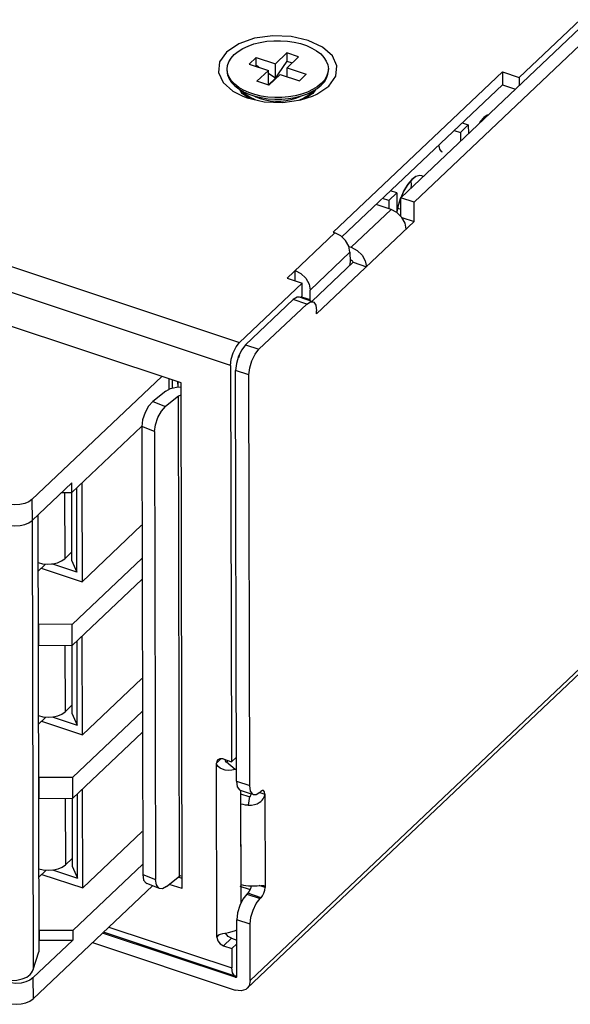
# Model space of a CAD drawing. Extents: x 0 to 1189, y 0 to 841.
# Tile 9 of 256: x 451 to 461, y 92 to 110. Entities that reach past the tile are written whole.
import ezdxf

# ---------------------------------------------------------------- set-up
doc = ezdxf.new("R2010")
doc.units = 0
doc.header["$LTSCALE"] = 65.395
for name, color, linetype in [('5CC-2401HAR-TOP-01_1', 7, 'CONTINUOUS'), ('5CC-2401UAR-BOT-01_8', 7, 'CONTINUOUS'), ('5HC-2401HAR-CN101-01_1', 7, 'CONTINUOUS'), ('5OA-2601FAR-INLET_3PIN-01_', 7, 'CONTINUOUS'), ('BOARDEMI_1', 7, 'CONTINUOUS'), ('NUT-M3_A-01_1', 7, 'CONTINUOUS'), ('PCB-2401HCR-EMI-01_1', 7, 'CONTINUOUS'), ('SCREW-M3-L4_1', 7, 'CONTINUOUS'), ('YK50A0323000G_1', 7, 'CONTINUOUS')]:
    doc.layers.add(name, color=color, linetype=linetype)

msp = doc.modelspace()

# ---------------------------------------------------------------- linework, layer by layer
at = {"layer": '5CC-2401HAR-TOP-01_1', "color": 7, "linetype": 'Continuous'}
for p, q in [((454.767, 92.659), (494.014, 129.856)), ((454.713, 92.52), (493.894, 129.654)), ((457.47, 106.723), (465.91, 114.722)), ((457.711, 106.643), (466.15, 114.642)), ((457.711, 106.643), (457.47, 106.723)), ((457.471, 106.389), (457.47, 106.723)), ((456.582, 105.833), (457.297, 106.511)), ((457.297, 106.511), (457.026, 106.601)), ((457.402, 106.456), (457.297, 106.511)), ((457.711, 106.296), (457.711, 106.643)), ((457.489, 106.371), (457.402, 106.456)), ((457.547, 106.268), (457.489, 106.371)), ((457.489, 106.37), (457.711, 106.296)), ((455.959, 104.635), (457.711, 106.296)), ((457.568, 106.16), (457.547, 106.268)), ((456.538, 105.848), (456.582, 105.833)), ((456.559, 105.609), (456.582, 105.602)), ((455.879, 104.868), (456.613, 105.563)), ((456.613, 105.563), (456.853, 105.483)), ((455.608, 104.936), (455.539, 104.893)), ((455.65, 104.936), (455.608, 104.936)), ((455.891, 104.856), (455.65, 104.936)), ((454.681, 104.08), (455.539, 104.893)), ((454.921, 104), (455.78, 104.813)), ((455.78, 104.813), (455.539, 104.893)), ((455.959, 104.635), (455.959, 104.693)), ((454.681, 104.08), (454.612, 103.992)), ((454.681, 104.08), (454.921, 104)), ((454.554, 103.875), (454.516, 103.746)), ((454.612, 103.992), (454.554, 103.875)), ((454.852, 103.912), (454.921, 104)), ((454.516, 103.746), (454.503, 103.621)), ((454.743, 103.541), (454.503, 103.621)), ((454.518, 96.241), (454.503, 103.621)), ((454.759, 96.161), (454.743, 103.541)), ((454.518, 96.241), (454.759, 96.161)), ((454.587, 96.078), (454.782, 96.013)), ((454.956, 96.058), (454.939, 96.041)), ((454.984, 96.075), (454.956, 96.058)), ((455.001, 96.075), (454.984, 96.075)), ((454.591, 96.017), (454.74, 95.967)), ((454.754, 95.964), (454.728, 95.808)), ((454.938, 96.04), (455.028, 96.01)), ((455.012, 95.949), (455.021, 95.972)), ((455.028, 96.01), (455.032, 94.331)), ((454.6, 94.384), (454.597, 95.831)), ((454.6, 94.384), (454.642, 94.373)), ((454.785, 94.359), (454.77, 94.309)), ((454.848, 94.36), (454.893, 94.363)), ((455.032, 94.331), (454.928, 94.366)), ((455.03, 94.345), (455.032, 94.331)), ((454.72, 94.228), (454.702, 94.211)), ((454.702, 94.211), (454.943, 94.131)), ((454.961, 94.148), (454.72, 94.228)), ((454.961, 94.148), (454.943, 94.131)), ((454.765, 93.672), (454.524, 93.752)), ((454.526, 92.739), (454.524, 93.752)), ((454.767, 92.659), (454.765, 93.672)), ((454.496, 92.72), (452.112, 93.513)), ((451.931, 93.342), (454.497, 92.488)), ((454.496, 92.72), (454.507, 92.73)), ((454.496, 92.72), (454.511, 92.719)), ((454.511, 92.719), (454.52, 92.723)), ((454.52, 92.723), (454.522, 92.725)), ((454.522, 92.725), (454.526, 92.739))]:
    msp.add_line(p, q, dxfattribs=at)
for points in [[(456.582, 105.833), (456.686, 105.778), (456.774, 105.693), (456.832, 105.59), (456.853, 105.483)], [(456.613, 105.563), (456.609, 105.578), (456.598, 105.592), (456.582, 105.602)], [(455.78, 104.813), (455.849, 104.856), (455.891, 104.856)], [(455.891, 104.856), (455.906, 104.848), (455.945, 104.792), (455.959, 104.693)], [(454.743, 103.541), (454.757, 103.666), (454.795, 103.795), (454.852, 103.912)], [(454.518, 96.241), (454.533, 96.142), (454.571, 96.086), (454.587, 96.078)], [(454.827, 95.998), (454.812, 96.006), (454.773, 96.062), (454.759, 96.161)], [(455.028, 96.01), (455.023, 96.049), (455.007, 96.072), (455.001, 96.075)], [(454.728, 95.808), (454.79, 95.81), (454.845, 95.82), (454.89, 95.837), (454.927, 95.857), (454.957, 95.879), (454.98, 95.902), (454.998, 95.926), (455.012, 95.949)], [(454.74, 95.967), (454.744, 95.966), (454.749, 95.965), (454.754, 95.964)], [(454.754, 95.964), (454.762, 95.967), (454.768, 95.973), (454.773, 95.981), (454.777, 95.991), (454.78, 96.002), (454.782, 96.013)], [(454.939, 96.041), (454.87, 95.998), (454.827, 95.998)], [(455.021, 95.972), (455.027, 95.993), (455.028, 96.01)], [(454.728, 95.808), (454.683, 95.812), (454.638, 95.82), (454.597, 95.831)], [(454.642, 94.373), (454.686, 94.365), (454.732, 94.361)], [(454.77, 94.309), (454.747, 94.263), (454.72, 94.228)], [(454.732, 94.361), (454.793, 94.359), (454.848, 94.36)], [(454.893, 94.363), (454.96, 94.368), (454.984, 94.369)], [(454.961, 94.148), (454.988, 94.183), (455.011, 94.229), (455.026, 94.281), (455.032, 94.331)], [(454.984, 94.369), (455.002, 94.367), (455.014, 94.364)], [(455.014, 94.364), (455.015, 94.363), (455.025, 94.356), (455.03, 94.345)], [(454.702, 94.211), (454.633, 94.123), (454.576, 94.006)], [(454.765, 93.672), (454.778, 93.796), (454.817, 93.926), (454.874, 94.043), (454.943, 94.131)], [(454.576, 94.006), (454.537, 93.876), (454.524, 93.752)], [(454.712, 92.52), (454.688, 92.501), (454.601, 92.474), (454.497, 92.488)], [(454.767, 92.659), (454.746, 92.565), (454.712, 92.52)]]:
    msp.add_lwpolyline(points, dxfattribs=at)
at = {"layer": '5CC-2401UAR-BOT-01_8', "color": 7, "linetype": 'Continuous'}
for p, q in [((459.598, 108.885), (463.442, 112.528)), ((438.924, 109.329), (454.573, 104.123)), ((454.558, 109.487), (454.341, 109.34)), ((459.297, 108.985), (456.257, 106.104)), ((459.297, 108.985), (459.598, 108.885)), ((459.297, 108.985), (459.297, 108.753)), ((459.598, 108.885), (459.598, 108.74)), ((454.621, 108.597), (454.577, 108.667)), ((455.944, 108.671), (455.892, 108.593)), ((455.961, 108.582), (456.178, 108.729)), ((459.297, 108.753), (456.412, 106.019)), ((459.297, 108.753), (459.53, 108.676)), ((454.752, 108.509), (454.621, 108.597)), ((454.635, 108.546), (454.71, 108.518)), ((455.674, 108.481), (455.887, 108.549)), ((455.892, 108.593), (455.766, 108.51)), ((455.887, 108.549), (455.961, 108.582)), ((454.413, 103.71), (442.618, 107.634)), ((455.429, 105.28), (456.287, 106.094)), ((456.257, 106.104), (456.287, 106.094)), ((456.391, 106.039), (456.287, 106.094)), ((456.479, 105.954), (456.391, 106.039)), ((456.558, 105.743), (455.843, 105.065)), ((456.558, 105.743), (456.559, 105.57)), ((456.559, 105.57), (456.552, 105.505)), ((455.429, 105.28), (455.7, 105.19)), ((455.572, 105.416), (455.676, 105.361)), ((455.572, 105.233), (455.572, 105.416)), ((455.676, 105.361), (455.763, 105.276)), ((455.7, 105.19), (454.573, 104.123)), ((455.7, 104.959), (455.7, 105.19)), ((453.523, 103.398), (448.517, 105.064)), ((455.7, 104.959), (455.669, 104.93)), ((455.685, 104.945), (455.844, 104.892)), ((455.844, 104.892), (455.843, 105.065)), ((455.847, 104.87), (455.844, 104.892)), ((454.511, 104.044), (454.573, 104.123)), ((454.413, 103.71), (454.428, 96.59)), ((453.439, 103.323), (453.523, 103.324)), ((453.543, 94.311), (453.523, 103.398)), ((453.247, 103.25), (453.016, 103.062)), ((453.477, 103.161), (453.246, 102.973)), ((453.496, 94.536), (453.477, 103.161)), ((453.016, 103.062), (453.246, 102.973)), ((452.832, 102.735), (452.817, 102.611)), ((453.047, 102.521), (452.817, 102.611)), ((452.817, 102.611), (452.834, 94.565)), ((453.047, 102.521), (453.064, 94.476)), ((454.158, 96.564), (454.24, 96.643)), ((454.217, 96.645), (454.182, 96.626)), ((454.278, 96.64), (454.217, 96.645)), ((454.278, 96.64), (454.428, 96.59)), ((454.331, 96.586), (454.338, 96.585)), ((454.494, 96.454), (454.338, 96.585)), ((454.349, 96.591), (454.369, 96.61)), ((454.518, 96.675), (454.428, 96.59)), ((454.164, 93.439), (454.158, 96.564)), ((454.518, 96.465), (454.494, 96.454)), ((454.591, 96.077), (454.595, 94.051)), ((452.834, 94.565), (453.064, 94.476)), ((453.08, 94.377), (453.064, 94.476)), ((453.264, 94.348), (453.496, 94.536)), ((453.542, 94.494), (453.472, 94.517)), ((453.137, 94.311), (452.907, 94.401)), ((453.543, 94.311), (453.312, 94.387)), ((454.753, 94.296), (454.587, 94.351)), ((454.601, 94.056), (454.595, 94.051)), ((452.226, 93.621), (454.436, 92.886)), ((454.498, 92.739), (452.127, 93.528)), ((454.215, 93.487), (454.164, 93.439)), ((454.428, 93.419), (454.285, 93.283)), ((454.321, 93.512), (454.378, 93.524)), ((454.428, 93.419), (454.525, 93.386)), ((454.501, 93.56), (454.524, 93.571)), ((454.285, 93.283), (454.435, 93.233)), ((454.525, 93.318), (454.435, 93.233)), ((454.435, 93.233), (454.436, 92.886)), ((454.449, 92.797), (454.436, 92.886)), ((454.526, 92.739), (454.498, 92.739))]:
    msp.add_line(p, q, dxfattribs=at)
for points in [[(456.178, 108.729), (456.303, 108.905), (456.323, 109.093), (456.241, 109.273), (456.065, 109.43), (455.809, 109.551), (455.5, 109.62), (455.169, 109.633), (454.845, 109.588), (454.558, 109.487)], [(454.341, 109.34), (454.216, 109.163), (454.196, 108.976), (454.278, 108.796), (454.454, 108.638), (454.635, 108.546)], [(454.71, 108.518), (455.019, 108.448), (455.35, 108.436), (455.674, 108.481)], [(456.558, 105.743), (456.537, 105.851), (456.479, 105.954)], [(455.763, 105.276), (455.822, 105.173), (455.843, 105.065)], [(454.413, 103.71), (454.425, 103.822), (454.459, 103.939), (454.511, 104.044)], [(454.574, 103.891), (454.565, 103.879), (454.558, 103.862), (454.556, 103.845)], [(453.247, 103.25), (453.331, 103.297), (453.439, 103.323)], [(453.524, 103.167), (453.505, 103.17), (453.49, 103.167), (453.477, 103.161)], [(453.016, 103.062), (452.939, 102.977), (452.875, 102.863), (452.832, 102.735)], [(453.047, 102.521), (453.062, 102.646), (453.105, 102.774), (453.169, 102.888), (453.246, 102.973)], [(454.182, 96.626), (454.174, 96.617), (454.158, 96.564)], [(454.311, 96.616), (454.315, 96.608), (454.319, 96.599), (454.324, 96.591), (454.331, 96.586)], [(454.338, 96.585), (454.342, 96.587), (454.346, 96.589), (454.349, 96.591)], [(454.494, 96.454), (454.433, 96.439), (454.372, 96.435), (454.315, 96.442), (454.266, 96.457), (454.225, 96.477), (454.191, 96.503), (454.167, 96.534), (454.158, 96.564)], [(452.834, 94.565), (452.85, 94.466), (452.893, 94.408), (452.907, 94.401)], [(453.496, 94.536), (453.507, 94.542), (453.523, 94.545), (453.543, 94.543)], [(453.137, 94.312), (453.123, 94.319), (453.08, 94.377)], [(453.264, 94.348), (453.187, 94.308), (453.137, 94.312)], [(454.164, 93.439), (454.173, 93.463), (454.175, 93.466)], [(454.164, 93.439), (454.181, 93.375), (454.225, 93.319), (454.285, 93.283)], [(454.175, 93.466), (454.197, 93.481), (454.231, 93.492)], [(454.231, 93.492), (454.272, 93.502), (454.321, 93.512)], [(454.428, 93.419), (454.368, 93.454), (454.324, 93.511), (454.323, 93.514)], [(454.378, 93.524), (454.439, 93.54), (454.501, 93.56)], [(454.498, 92.739), (454.484, 92.746), (454.449, 92.797)]]:
    msp.add_lwpolyline(points, dxfattribs=at)
at = {"layer": '5HC-2401HAR-CN101-01_1', "color": 7, "linetype": 'Continuous'}
for p, q in [((454.626, 108.638), (454.649, 108.61)), ((455.862, 108.603), (455.893, 108.64)), ((454.649, 108.61), (454.717, 108.553)), ((454.717, 108.553), (454.803, 108.504)), ((454.803, 108.504), (454.841, 108.489)), ((455.791, 108.547), (455.862, 108.603)), ((458.43, 107.931), (458.541, 107.894)), ((458.541, 107.894), (458.684, 108.03)), ((458.573, 108.067), (458.684, 108.03)), ((458.684, 108.03), (458.685, 107.875)), ((458.541, 107.894), (458.542, 107.739)), ((457.397, 106.81), (457.286, 106.847)), ((457.254, 106.674), (457.143, 106.711)), ((457.397, 106.81), (457.254, 106.674)), ((457.254, 106.674), (457.254, 106.525)), ((457.397, 106.81), (457.398, 106.458)), ((457.412, 106.535), (457.47, 106.515))]:
    msp.add_line(p, q, dxfattribs=at)
msp.add_lwpolyline([(455.647, 108.477), (455.704, 108.499), (455.791, 108.547)], dxfattribs=at)
at = {"layer": '5OA-2601FAR-INLET_3PIN-01_', "color": 7, "linetype": 'Continuous'}
for p, q in [((453.312, 103.286), (453.312, 103.469)), ((453.372, 103.307), (453.372, 103.449))]:
    msp.add_line(p, q, dxfattribs=at)
at = {"layer": 'BOARDEMI_1', "color": 6, "linetype": 'Continuous'}
for p, q in [((457.671, 107.048), (457.597, 106.964)), ((457.649, 107.024), (457.655, 106.954)), ((457.744, 107.102), (457.671, 107.048)), ((457.871, 107.103), (457.847, 107.115)), ((457.528, 106.853), (457.469, 106.724)), ((457.597, 106.964), (457.528, 106.853)), ((457.655, 106.954), (457.651, 106.895)), ((457.469, 106.724), (457.423, 106.584)), ((457.423, 106.584), (457.399, 106.468)), ((453.462, 103.419), (453.462, 103.323))]:
    msp.add_line(p, q, dxfattribs=at)
for points in [[(459.044, 108.215), (459.02, 108.209), (458.963, 108.167), (458.905, 108.101), (458.878, 108.058)], [(458.154, 107.655), (458.169, 107.593), (458.196, 107.555), (458.214, 107.545)], [(457.847, 107.115), (457.813, 107.12), (457.744, 107.102)]]:
    msp.add_lwpolyline(points, dxfattribs=at)
at = {"layer": 'NUT-M3_A-01_1', "color": 7, "linetype": 'Continuous'}
for p, q in [((454.65, 108.609), (454.625, 108.639)), ((455.887, 108.629), (455.834, 108.578)), ((455.896, 108.641), (455.862, 108.603)), ((455.896, 108.641), (455.887, 108.629)), ((454.708, 108.56), (454.65, 108.609)), ((454.741, 108.538), (454.677, 108.584)), ((454.778, 108.517), (454.708, 108.56)), ((454.817, 108.498), (454.741, 108.538)), ((454.859, 108.48), (454.778, 108.517)), ((454.837, 108.489), (454.817, 108.498)), ((455.729, 108.512), (455.653, 108.478)), ((455.664, 108.544), (455.677, 108.552)), ((455.802, 108.554), (455.729, 108.512)), ((455.834, 108.578), (455.767, 108.532)), ((455.862, 108.603), (455.802, 108.554))]:
    msp.add_line(p, q, dxfattribs=at)
for points in [[(454.677, 108.584), (454.626, 108.636), (454.622, 108.641)], [(454.847, 108.549), (454.868, 108.537), (454.947, 108.506)], [(454.947, 108.506), (455.034, 108.482), (455.126, 108.467), (455.221, 108.459), (455.317, 108.46), (455.411, 108.469), (455.502, 108.487), (455.587, 108.512), (455.664, 108.544)], [(455.767, 108.532), (455.69, 108.493), (455.649, 108.478)]]:
    msp.add_lwpolyline(points, dxfattribs=at)
at = {"layer": 'PCB-2401HCR-EMI-01_1', "color": 7, "linetype": 'Continuous'}
for p, q in [((457.669, 107.047), (457.595, 106.961)), ((457.649, 107.024), (457.655, 106.957)), ((457.744, 107.102), (457.669, 107.047)), ((457.813, 107.12), (457.744, 107.102)), ((457.847, 107.115), (457.813, 107.12)), ((457.871, 107.103), (457.847, 107.115)), ((457.526, 106.849), (457.469, 106.724)), ((457.595, 106.961), (457.526, 106.849)), ((457.655, 106.957), (457.651, 106.895)), ((453.461, 103.419), (453.462, 103.323))]:
    msp.add_line(p, q, dxfattribs=at)
msp.add_lwpolyline([(457.467, 106.719), (457.422, 106.581), (457.399, 106.468)], dxfattribs=at)
at = {"layer": 'SCREW-M3-L4_1', "color": 7, "linetype": 'Continuous'}
for p, q in [((455.217, 109.129), (455.422, 109.324)), ((455.633, 109.254), (455.422, 109.324)), ((455.422, 109.324), (455.423, 109.179)), ((454.421, 109.232), (454.477, 109.295)), ((454.746, 109.125), (454.871, 109.244)), ((454.871, 109.244), (455.217, 109.129)), ((454.871, 109.099), (454.871, 109.244)), ((455.423, 109.179), (455.192, 108.836)), ((455.423, 109.179), (455.52, 109.146)), ((455.427, 109.059), (455.633, 109.254)), ((454.359, 108.958), (454.35, 109.032)), ((454.35, 109.003), (454.35, 109.032)), ((454.746, 109.125), (455.092, 109.01)), ((454.871, 109.099), (454.859, 109.088)), ((454.92, 109.067), (454.871, 109.099)), ((454.886, 108.815), (455.092, 109.01)), ((455.092, 108.754), (455.092, 109.01)), ((455.217, 108.873), (455.217, 109.129)), ((455.427, 109.059), (455.773, 108.944)), ((455.428, 108.898), (455.427, 109.059)), ((456.17, 109.007), (456.17, 109.036)), ((455.097, 108.745), (454.886, 108.815)), ((455.226, 108.868), (455.092, 108.955)), ((455.092, 108.754), (455.217, 108.873)), ((455.097, 108.745), (455.302, 108.94)), ((455.228, 108.87), (455.217, 108.873)), ((455.217, 108.873), (455.221, 108.863)), ((455.302, 108.94), (455.648, 108.825)), ((455.648, 108.825), (455.773, 108.944)), ((454.645, 108.656), (454.56, 108.706)), ((454.56, 108.677), (454.645, 108.627)), ((454.742, 108.613), (454.645, 108.656)), ((454.645, 108.627), (454.742, 108.584)), ((455.117, 108.765), (455.082, 108.75)), ((455.092, 108.754), (455.106, 108.754)), ((455.103, 108.751), (455.092, 108.754)), ((455.887, 108.665), (455.792, 108.62)), ((455.792, 108.591), (455.887, 108.636)), ((455.971, 108.716), (455.887, 108.665)), ((455.887, 108.636), (455.971, 108.688)), ((456.042, 108.774), (455.971, 108.716)), ((455.971, 108.688), (456.042, 108.745)), ((455.573, 108.525), (455.686, 108.554)), ((455.686, 108.554), (455.792, 108.591))]:
    msp.add_line(p, q, dxfattribs=at)
for points in [[(454.477, 109.295), (454.548, 109.352), (454.632, 109.404), (454.727, 109.449), (454.833, 109.486), (454.946, 109.514), (455.065, 109.534)], [(455.065, 109.534), (455.188, 109.544), (455.312, 109.545), (455.435, 109.537), (455.555, 109.519), (455.67, 109.492), (455.777, 109.456), (455.874, 109.413), (455.959, 109.362), (456.032, 109.306), (456.09, 109.244)], [(454.35, 109.032), (454.357, 109.097), (454.381, 109.166), (454.421, 109.232)], [(456.09, 109.244), (456.133, 109.179), (456.16, 109.111), (456.17, 109.036)], [(454.35, 109.003), (454.359, 108.929), (454.386, 108.861), (454.429, 108.796), (454.487, 108.734), (454.56, 108.677)], [(456.17, 109.036), (456.162, 108.972), (456.138, 108.903), (456.098, 108.837), (456.042, 108.774)], [(456.042, 108.745), (456.098, 108.808), (456.138, 108.874), (456.162, 108.942), (456.17, 109.007)], [(454.56, 108.706), (454.487, 108.763), (454.429, 108.824), (454.386, 108.89), (454.359, 108.958)], [(455.792, 108.62), (455.686, 108.583), (455.573, 108.554), (455.454, 108.535), (455.331, 108.524), (455.207, 108.523), (455.084, 108.532), (454.964, 108.55), (454.849, 108.577), (454.742, 108.613)], [(454.742, 108.584), (454.849, 108.548), (454.964, 108.521), (455.084, 108.503), (455.207, 108.494), (455.331, 108.495), (455.454, 108.506), (455.573, 108.525)]]:
    msp.add_lwpolyline(points, dxfattribs=at)
at = {"layer": 'YK50A0323000G_1', "color": 7, "linetype": 'Continuous'}
for p, q in [((453.178, 103.513), (450.844, 101.301)), ((451.56, 101.429), (452.812, 102.616)), ((452.812, 102.615), (452.812, 102.611)), ((450.845, 100.925), (451.56, 101.603)), ((451.56, 101.429), (451.56, 101.603)), ((451.739, 101.599), (451.743, 99.821)), ((451.378, 101.43), (451.56, 101.429)), ((451.429, 101.43), (451.432, 100.238)), ((451.552, 101.429), (451.554, 100.212)), ((451.652, 99.996), (451.649, 101.513)), ((450.844, 101.301), (450.845, 100.925)), ((450.952, 101.027), (450.969, 93.173)), ((450.846, 100.925), (450.863, 92.857)), ((451.743, 99.821), (452.815, 100.838)), ((451.432, 100.238), (451.554, 100.354)), ((450.954, 100.168), (451.036, 100.149)), ((451.08, 100.136), (450.955, 100.016)), ((451.08, 100.136), (451.08, 100.145)), ((451.652, 99.996), (451.2, 100.146)), ((451.554, 100.212), (451.652, 99.996)), ((452.822, 100.247), (451.565, 99.056)), ((451.007, 100.066), (451.743, 99.821)), ((451.566, 98.68), (452.823, 99.871)), ((450.959, 99.06), (450.957, 99.059)), ((451.565, 99.056), (450.959, 99.06)), ((450.959, 99.06), (450.96, 98.683)), ((451.566, 98.68), (451.565, 99.056)), ((451.658, 97.247), (451.655, 98.764)), ((451.749, 97.072), (451.745, 98.849)), ((450.958, 98.683), (450.96, 98.683)), ((450.96, 98.683), (451.566, 98.68)), ((451.435, 98.681), (451.438, 97.489)), ((451.558, 98.68), (451.56, 97.462)), ((451.749, 97.072), (452.821, 98.089)), ((451.438, 97.489), (451.56, 97.605)), ((451.571, 96.307), (452.828, 97.498)), ((450.96, 97.419), (451.042, 97.399)), ((451.086, 97.386), (450.961, 97.267)), ((451.013, 97.317), (451.749, 97.072)), ((451.086, 97.386), (451.086, 97.396)), ((451.206, 97.397), (451.658, 97.247)), ((451.56, 97.462), (451.658, 97.247)), ((452.829, 97.121), (451.572, 95.931)), ((450.965, 96.31), (450.963, 96.31)), ((451.571, 96.307), (450.965, 96.31)), ((450.965, 96.31), (450.966, 95.934)), ((451.571, 96.307), (451.572, 95.931)), ((451.755, 94.323), (451.751, 96.1)), ((450.963, 95.934), (450.966, 95.934)), ((450.966, 95.934), (451.572, 95.931)), ((451.441, 95.931), (451.444, 94.739)), ((451.564, 95.93), (451.566, 94.713)), ((451.664, 94.497), (451.661, 96.014)), ((451.755, 94.323), (452.827, 95.339)), ((451.444, 94.739), (451.566, 94.855)), ((450.966, 94.669), (451.048, 94.65)), ((451.092, 94.637), (450.967, 94.518)), ((451.092, 94.637), (451.092, 94.646)), ((451.212, 94.648), (451.664, 94.497)), ((451.566, 94.713), (451.664, 94.497)), ((452.834, 94.748), (451.577, 93.557)), ((451.019, 94.567), (451.755, 94.323)), ((450.863, 92.33), (453.007, 94.362)), ((450.971, 93.561), (450.969, 93.561)), ((451.577, 93.557), (450.971, 93.561)), ((450.971, 93.561), (450.971, 93.387)), ((451.577, 93.557), (451.578, 93.384)), ((451.578, 93.384), (450.862, 92.706)), ((450.969, 93.387), (450.971, 93.387)), ((450.971, 93.387), (451.578, 93.384)), ((450.863, 92.857), (450.969, 93.173)), ((450.862, 92.706), (450.863, 92.33))]:
    msp.add_line(p, q, dxfattribs=at)
for points in [[(450.844, 101.301), (450.787, 101.261), (450.714, 101.23), (450.629, 101.211), (450.539, 101.205), (450.448, 101.212), (450.364, 101.232)], [(450.365, 100.856), (450.449, 100.836), (450.539, 100.829), (450.63, 100.835), (450.715, 100.854), (450.788, 100.885), (450.845, 100.925)], [(451.036, 100.149), (451.127, 100.141), (451.217, 100.148), (451.302, 100.167), (451.375, 100.198), (451.432, 100.238)], [(451.042, 97.399), (451.133, 97.392), (451.223, 97.398), (451.308, 97.417), (451.381, 97.448), (451.438, 97.489)], [(451.048, 94.65), (451.139, 94.643), (451.229, 94.649), (451.314, 94.668), (451.387, 94.699), (451.444, 94.739)], [(450.283, 92.691), (450.376, 92.669), (450.475, 92.661), (450.575, 92.668), (450.668, 92.689), (450.749, 92.723), (450.811, 92.767)], [(450.862, 92.706), (450.806, 92.665), (450.732, 92.634), (450.648, 92.615), (450.557, 92.609), (450.467, 92.616), (450.383, 92.636)], [(450.811, 92.767), (450.836, 92.796), (450.853, 92.826), (450.863, 92.857)], [(450.383, 92.26), (450.468, 92.24), (450.558, 92.233), (450.649, 92.239), (450.733, 92.258), (450.806, 92.289), (450.863, 92.33)]]:
    msp.add_lwpolyline(points, dxfattribs=at)

doc.saveas('drawing.dxf')
